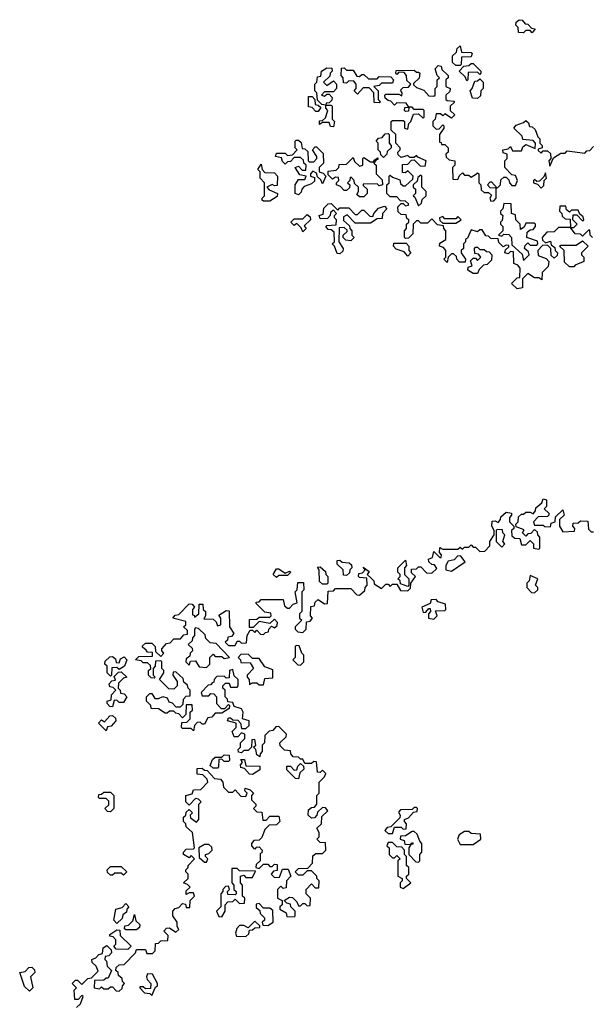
# Model space of a CAD drawing. Extents: x 1980017 to 2252640, y 74400 to 266395.
# Tile 210 of 256: x 2118820 to 2121435, y 179490 to 183990. Entities that reach past the tile are written whole.
import ezdxf

# ---------------------------------------------------------------- set-up
doc = ezdxf.new("R2010")
doc.units = 0

msp = doc.modelspace()

# ---------------------------------------------------------------- linework, layer by layer
at = {"layer": '0CON20XD'}
for points in [[(2121165, 183930), (2121155, 183940), (2121135, 183940), (2121125, 183930), (2121101.7, 183931.7), (2121100, 183955), (2121090, 183965), (2121091.7, 183978.3), (2121105, 183990), (2121118.3, 183988.3), (2121131.7, 183971.7), (2121145, 183970), (2121161.7, 183951.7), (2121178.3, 183948.3), (2121165, 183930)], [(2120835, 183780), (2120815, 183780), (2120800, 183795), (2120800, 183825), (2120818.3, 183841.7), (2120821.7, 183858.3), (2120835, 183870), (2120841.7, 183841.7), (2120885, 183840), (2120890, 183835), (2120885, 183820), (2120841.7, 183818.3), (2120840, 183785), (2120835, 183780)], [(2121440, 182995), (2121430, 183005), (2121428.3, 183028.3), (2121421.7, 183028.3), (2121395, 183000), (2121385, 183010), (2121361.7, 183011.7), (2121340, 183040), (2121285, 183040), (2121265, 183020), (2121231.7, 183018.3), (2121210, 182995), (2121211.7, 182981.7), (2121225, 182970), (2121248.3, 182978.3), (2121251.7, 182961.7), (2121268.3, 182948.3), (2121270, 182935), (2121280, 182925), (2121278.3, 182911.7), (2121265, 182900), (2121251.7, 182911.7), (2121250, 182945), (2121235, 182960), (2121211.7, 182958.3), (2121190, 182935), (2121191.7, 182911.7), (2121228.3, 182898.3), (2121240, 182885), (2121238.3, 182861.7), (2121210, 182835), (2121208.3, 182801.7), (2121195, 182810), (2121175, 182810), (2121145, 182830), (2121120, 182805), (2121120, 182765), (2121095, 182760), (2121070, 182785), (2121095, 182810), (2121108.3, 182811.7), (2121110, 182855), (2121098.3, 182868.3), (2121080, 182875), (2121078.3, 182928.3), (2121065, 182930), (2121055, 182920), (2121040, 182925), (2121041.7, 182938.3), (2121058.3, 182951.7), (2121058.3, 182958.3), (2121045, 182960), (2121031.7, 182951.7), (2121011.7, 182971.7), (2121008.3, 182988.3), (2120975, 182990), (2120965, 183000), (2120951.7, 183001.7), (2120935, 183030), (2120925, 183030), (2120915, 183020), (2120885, 183030), (2120868.3, 182991.7), (2120860, 182985), (2120860, 182975), (2120850, 182965), (2120850, 182945), (2120840, 182935), (2120840, 182925), (2120860, 182895), (2120858.3, 182881.7), (2120831.7, 182881.7), (2120820, 182895), (2120818.3, 182908.3), (2120805, 182920), (2120795, 182920), (2120780, 182905), (2120775, 182880), (2120760, 182895), (2120770, 182905), (2120770, 182935), (2120758.3, 182948.3), (2120740, 182955), (2120741.7, 182968.3), (2120770, 182985), (2120770, 183025), (2120760, 183035), (2120758.3, 183048.3), (2120731.7, 183051.7), (2120705, 183080), (2120685, 183060), (2120655, 183060), (2120645, 183070), (2120635, 183070), (2120620, 183055), (2120618.3, 183011.7), (2120598.3, 182991.7), (2120585, 182990), (2120580, 182995), (2120580, 183025), (2120590, 183035), (2120590, 183055), (2120600, 183065), (2120600, 183075), (2120591.7, 183081.7), (2120588.3, 183098.3), (2120565, 183100), (2120551.7, 183111.7), (2120550, 183135), (2120565, 183150), (2120575, 183150), (2120585, 183140), (2120598.3, 183141.7), (2120598.3, 183148.3), (2120585, 183160), (2120561.7, 183161.7), (2120545, 183180), (2120515, 183180), (2120500, 183195), (2120500, 183235), (2120510, 183245), (2120510, 183275), (2120515, 183280), (2120525, 183270), (2120558.3, 183258.3), (2120561.7, 183241.7), (2120575, 183230), (2120585, 183230), (2120618.3, 183261.7), (2120620, 183275), (2120595, 183300), (2120585, 183290), (2120571.7, 183291.7), (2120571.7, 183328.3), (2120595, 183330), (2120611.7, 183348.3), (2120625, 183350), (2120651.7, 183321.7), (2120675, 183320), (2120680, 183345), (2120641.7, 183361.7), (2120635, 183370), (2120625, 183360), (2120605, 183360), (2120595, 183370), (2120565, 183360), (2120551.7, 183371.7), (2120550, 183385), (2120560, 183395), (2120560, 183405), (2120540, 183425), (2120540, 183465), (2120520, 183485), (2120520, 183525), (2120525, 183530), (2120575, 183530), (2120580, 183525), (2120580, 183495), (2120595, 183490), (2120600, 183515), (2120610, 183525), (2120621.7, 183558.3), (2120645, 183560), (2120665, 183540), (2120670, 183545), (2120670, 183575), (2120665, 183580), (2120625, 183580), (2120615, 183590), (2120600, 183590), (2120598.3, 183571.7), (2120585, 183570), (2120580, 183575), (2120581.7, 183588.3), (2120600, 183590), (2120588.3, 183608.3), (2120545, 183610), (2120535, 183600), (2120518.3, 183618.3), (2120505, 183620), (2120491.7, 183631.7), (2120490, 183645), (2120495, 183650), (2120555, 183650), (2120568.3, 183641.7), (2120570, 183655), (2120561.7, 183668.3), (2120575, 183680), (2120598.3, 183681.7), (2120610, 183695), (2120591.7, 183711.7), (2120590, 183735), (2120578.3, 183748.3), (2120555, 183750), (2120545, 183740), (2120540, 183745), (2120541.7, 183758.3), (2120625, 183760), (2120635, 183750), (2120645, 183750), (2120650, 183745), (2120647, 183723), (2120621.7, 183698.3), (2120621.7, 183691.7), (2120635, 183680), (2120668.3, 183668.3), (2120691.7, 183641.7), (2120715, 183640), (2120720, 183645), (2120720, 183675), (2120730, 183685), (2120730, 183715), (2120740, 183725), (2120730, 183735), (2120720, 183765), (2120735, 183780), (2120748.3, 183778.3), (2120751.7, 183761.7), (2120780, 183735), (2120780, 183725), (2120770, 183715), (2120770, 183685), (2120790, 183675), (2120788.3, 183661.7), (2120770, 183645), (2120770, 183625), (2120775, 183620), (2120808.3, 183618.3), (2120808.3, 183611.7), (2120790, 183595), (2120790, 183575), (2120810, 183555), (2120795, 183540), (2120765, 183560), (2120755, 183550), (2120745, 183560), (2120725, 183560), (2120720, 183535), (2120710, 183525), (2120710, 183505), (2120725, 183490), (2120738.3, 183491.7), (2120755, 183510), (2120760, 183505), (2120760, 183495), (2120740, 183465), (2120740, 183430), (2120748.3, 183428.3), (2120750, 183420), (2120765, 183420), (2120780, 183405), (2120780, 183385), (2120770, 183375), (2120771.7, 183361.7), (2120785, 183350), (2120810, 183345), (2120810, 183325), (2120800, 183315), (2120801.7, 183261.7), (2120825, 183260), (2120831.7, 183278.3), (2120845, 183290), (2120855, 183280), (2120875, 183280), (2120885, 183270), (2120910, 183285)], [(2120865, 183710), (2120858.3, 183728.3), (2120830, 183755), (2120851.7, 183778.3), (2120875, 183780), (2120885, 183790), (2120895, 183790), (2120930, 183755), (2120930, 183745), (2120925, 183740), (2120915, 183750), (2120871.7, 183748.3), (2120870, 183715), (2120865, 183710)], [(2120255, 183500), (2120241.7, 183501.7), (2120235, 183520), (2120205, 183520), (2120191.7, 183511.7), (2120191.7, 183528.3), (2120205, 183530), (2120218.3, 183541.7), (2120230, 183575), (2120220, 183585), (2120220, 183600), (2120201.7, 183601.7), (2120181.7, 183621.7), (2120180, 183655), (2120170, 183665), (2120170, 183695), (2120180, 183705), (2120181.7, 183728.3), (2120198.3, 183731.7), (2120200, 183755), (2120225, 183770), (2120248.3, 183768.3), (2120250, 183755), (2120240, 183745), (2120238.3, 183731.7), (2120210, 183705), (2120225, 183690), (2120255, 183710), (2120270, 183695), (2120270, 183675), (2120255, 183660), (2120215, 183660), (2120200, 183645), (2120215, 183640), (2120225, 183650), (2120235, 183650), (2120250, 183635), (2120248.3, 183621.7), (2120235, 183610), (2120221.7, 183608.3), (2120220, 183600), (2120245, 183600), (2120250, 183595), (2120250, 183535), (2120260, 183525), (2120255, 183500)], [(2120465, 183610), (2120441.7, 183611.7), (2120440, 183655), (2120418.3, 183678.3), (2120391.7, 183678.3), (2120365, 183650), (2120350, 183665), (2120360, 183675), (2120360, 183695), (2120348.3, 183708.3), (2120325, 183710), (2120315, 183700), (2120301.7, 183701.7), (2120300, 183725), (2120290, 183735), (2120291.7, 183768.3), (2120305, 183770), (2120315, 183760), (2120345, 183760), (2120361.7, 183731.7), (2120375, 183730), (2120385, 183740), (2120395, 183740), (2120415, 183720), (2120455, 183720), (2120465, 183730), (2120518.3, 183728.3), (2120530, 183715), (2120525, 183700), (2120475, 183700), (2120465, 183690), (2120440, 183685), (2120460, 183665), (2120460, 183625), (2120470, 183615), (2120465, 183610)], [(2120915, 183630), (2120891.7, 183631.7), (2120880, 183665), (2120890, 183675), (2120901.7, 183708.3), (2120915, 183710), (2120925, 183720), (2120940, 183705), (2120940, 183675), (2120930, 183665), (2120928.3, 183641.7), (2120915, 183630)], [(2120185, 183570), (2120175, 183570), (2120158.3, 183588.3), (2120141.7, 183591.7), (2120141.7, 183638.3), (2120158.3, 183638.3), (2120170, 183625), (2120171.7, 183601.7), (2120185, 183600), (2120198.3, 183588.3), (2120185, 183570)], [(2120910, 183285), (2120915, 183290), (2120920, 183285), (2120920, 183245), (2120930, 183235), (2120931.7, 183211.7), (2120945, 183200), (2120965, 183200), (2120978.3, 183188.3), (2120970, 183175), (2120975, 183160), (2120988.3, 183161.7), (2121000, 183175), (2121000, 183220), (2120971.7, 183221.7), (2120960, 183235), (2120971.7, 183248.3), (2120978.3, 183248.3), (2121005, 183220), (2121020, 183235), (2121021.7, 183258.3), (2121035, 183270), (2121045, 183270), (2121058.3, 183258.3), (2121060, 183245), (2121071.7, 183231.7), (2121088.3, 183231.7), (2121097.5, 183255), (2121088.3, 183278.3), (2121071.7, 183281.7), (2121040, 183315), (2121040, 183345), (2121050, 183355), (2121050, 183375), (2121031.7, 183381.7), (2121030, 183395), (2121055, 183400), (2121065, 183410), (2121075, 183390), (2121115, 183390), (2121121.7, 183408.3), (2121135, 183420), (2121178.3, 183401.7), (2121180, 183425), (2121168.3, 183438.3), (2121121.7, 183441.7), (2121118.3, 183458.3), (2121080, 183495), (2121091.7, 183508.3), (2121125, 183520), (2121135, 183530), (2121148.3, 183518.3), (2121151.7, 183501.7), (2121165, 183500), (2121178.3, 183488.3), (2121190, 183455), (2121200, 183445), (2121200, 183425), (2121210, 183415), (2121210, 183405), (2121191.7, 183398.3), (2121191.7, 183391.7), (2121205, 183380), (2121215, 183390), (2121235, 183390), (2121248.3, 183378.3), (2121250, 183355), (2121240, 183345), (2121245, 183320), (2121261.7, 183358.3), (2121295, 183380), (2121315, 183380), (2121325, 183390), (2121405, 183380), (2121415, 183390), (2121428.3, 183391.7), (2121445, 183410)], [(2120485, 183360), (2120471.7, 183371.7), (2120470, 183385), (2120460, 183395), (2120460, 183425), (2120450, 183435), (2120461.7, 183448.3), (2120478.3, 183451.7), (2120491.7, 183468.3), (2120505, 183470), (2120510, 183465), (2120510, 183425), (2120520, 183415), (2120520, 183405), (2120501.7, 183388.3), (2120500, 183375), (2120485, 183360)], [(2120095, 183190), (2120080, 183195), (2120080, 183235), (2120095, 183260), (2120125, 183260), (2120130, 183275), (2120101.7, 183281.7), (2120080, 183315), (2120095, 183320), (2120111.7, 183301.7), (2120128.3, 183301.7), (2120130, 183325), (2120120, 183335), (2120118.3, 183348.3), (2120105, 183360), (2120075, 183360), (2120058.3, 183341.7), (2120045, 183340), (2120035, 183330), (2120021.7, 183341.7), (2120018.3, 183358.3), (2119990, 183365), (2119995, 183380), (2120035, 183380), (2120045, 183370), (2120068.3, 183371.7), (2120090, 183395), (2120080, 183405), (2120080, 183435), (2120085, 183440), (2120095, 183440), (2120108.3, 183428.3), (2120111.7, 183401.7), (2120125, 183400), (2120138.3, 183388.3), (2120140, 183345), (2120145, 183340), (2120165, 183340), (2120180, 183355), (2120180, 183365), (2120160, 183395), (2120171.7, 183408.3), (2120178.3, 183408.3), (2120208.3, 183378.3), (2120210, 183335), (2120190, 183315), (2120190, 183295), (2120208.3, 183288.3), (2120220, 183275), (2120205, 183240), (2120198.3, 183258.3), (2120181.7, 183271.7), (2120178.3, 183288.3), (2120161.7, 183298.3), (2120150, 183285), (2120150, 183275), (2120168.3, 183268.3), (2120168.3, 183251.7), (2120155, 183240), (2120121.7, 183228.3), (2120110, 183215), (2120108.3, 183201.7), (2120095, 183190)], [(2119965, 183160), (2119935, 183160), (2119930, 183165), (2119930, 183175), (2119940, 183185), (2119940, 183245), (2119920, 183265), (2119920, 183295), (2119910, 183305), (2119925, 183330), (2119930, 183305), (2119941.7, 183291.7), (2119985, 183290), (2120000, 183275), (2119998.3, 183231.7), (2119985, 183230), (2119975, 183237.5), (2119950, 183225), (2119961.7, 183211.7), (2120000, 183195), (2119998.3, 183181.7), (2119965, 183160)], [(2120395, 183180), (2120375, 183180), (2120361.7, 183191.7), (2120370, 183205), (2120370, 183225), (2120351.7, 183241.7), (2120350, 183255), (2120338.3, 183268.3), (2120331.7, 183268.3), (2120330, 183255), (2120320, 183245), (2120330, 183235), (2120328.3, 183221.7), (2120315, 183210), (2120305, 183210), (2120288.3, 183228.3), (2120270, 183235), (2120270, 183245), (2120280, 183255), (2120278.3, 183268.3), (2120265, 183270), (2120251.7, 183261.7), (2120231.7, 183281.7), (2120231.7, 183298.3), (2120268.3, 183301.7), (2120280, 183315), (2120281.7, 183328.3), (2120315, 183330), (2120345, 183360), (2120351.7, 183341.7), (2120375, 183320), (2120390, 183325), (2120390, 183355), (2120395, 183360), (2120425, 183340), (2120440, 183340), (2120441.7, 183348.3), (2120458.3, 183358.3), (2120458.3, 183351.7), (2120450, 183350), (2120440, 183335), (2120450, 183325), (2120450, 183285), (2120478.3, 183258.3), (2120480, 183235), (2120465, 183230), (2120455, 183240), (2120391.7, 183238.3), (2120391.7, 183231.7), (2120410, 183215), (2120410, 183195), (2120395, 183180)], [(2121205, 183220), (2121218.3, 183231.7), (2121220, 183255), (2121230, 183265), (2121225, 183290), (2121218.3, 183271.7), (2121198.3, 183251.7), (2121185, 183250), (2121175, 183260), (2121170, 183255), (2121170, 183245), (2121188.3, 183238.3), (2121205, 183220)], [(2120645, 183140), (2120658.3, 183151.7), (2120661.7, 183168.3), (2120680, 183185), (2120680, 183205), (2120660, 183225), (2120660, 183275), (2120655, 183280), (2120641.7, 183268.3), (2120638.3, 183251.7), (2120620, 183235), (2120620, 183225), (2120630, 183215), (2120630, 183195), (2120620, 183185), (2120628.3, 183178.3), (2120645, 183140)], [(2120285, 182920), (2120271.7, 182921.7), (2120260, 182955), (2120250, 182965), (2120260, 182975), (2120258.3, 183018.3), (2120245, 183030), (2120231.7, 183031.7), (2120220, 183045), (2120225, 183050), (2120268.3, 183051.7), (2120270, 183075), (2120260, 183085), (2120260, 183095), (2120270, 183105), (2120255, 183120), (2120241.7, 183108.3), (2120240, 183095), (2120228.3, 183081.7), (2120195, 183080), (2120190, 183095), (2120208.3, 183101.7), (2120211.7, 183128.3), (2120231.7, 183148.3), (2120245, 183150), (2120275, 183120), (2120285, 183130), (2120325, 183130), (2120355, 183100), (2120365, 183100), (2120385, 183120), (2120395, 183120), (2120421.7, 183091.7), (2120435, 183090), (2120440, 183105), (2120461.7, 183128.3), (2120488.3, 183138.3), (2120500, 183125), (2120480, 183105), (2120478.3, 183081.7), (2120455, 183080), (2120425, 183060), (2120355, 183060), (2120318.3, 183098.3), (2120301.7, 183088.3), (2120301.7, 183071.7), (2120328.3, 183048.3), (2120330, 183035), (2120340, 183025), (2120340, 183005), (2120350, 182995), (2120335, 182980), (2120311.7, 182981.7), (2120300, 182995), (2120300, 183005), (2120318.3, 183021.7), (2120318.3, 183028.3), (2120305, 183040), (2120281.7, 183038.3), (2120280, 182975), (2120300, 182945), (2120298.3, 182931.7), (2120285, 182920)], [(2121125, 182890), (2121150, 182915), (2121148.3, 182928.3), (2121130, 182945), (2121131.7, 182958.3), (2121145, 182970), (2121155, 182960), (2121185, 182960), (2121190, 182965), (2121188.3, 182978.3), (2121140, 182995), (2121141.7, 183018.3), (2121155, 183030), (2121168.3, 183031.7), (2121180, 183045), (2121180, 183055), (2121175, 183060), (2121135, 183060), (2121128.3, 183041.7), (2121111.7, 183031.7), (2121110, 183055), (2121090, 183075), (2121088.3, 183098.3), (2121070, 183105), (2121068.3, 183148.3), (2121035, 183150), (2121030, 183125), (2121020, 183115), (2121020, 183105), (2121030, 183095), (2121027, 183073), (2121020, 183065), (2121020, 183055), (2121030, 183045), (2121030, 183025), (2121010, 183005), (2121025, 183000), (2121035, 183010), (2121058.3, 183008.3), (2121070, 182995), (2121071.7, 182961.7), (2121118.3, 182918.3), (2121125, 182890)], [(2121355, 183040), (2121370, 183055), (2121350, 183075), (2121351.7, 183098.3), (2121368.3, 183098.3), (2121395, 183070), (2121400, 183075), (2121398.3, 183088.3), (2121381.7, 183101.7), (2121375, 183120), (2121345, 183120), (2121335, 183110), (2121321.7, 183121.7), (2121318.3, 183138.3), (2121291.7, 183138.3), (2121290, 183115), (2121300, 183105), (2121301.7, 183091.7), (2121315, 183080), (2121338.3, 183078.3), (2121340, 183040), (2121355, 183040)], [(2120115, 183020), (2120108.3, 183038.3), (2120088.3, 183058.3), (2120075, 183050), (2120060, 183065), (2120075, 183080), (2120115, 183080), (2120135, 183100), (2120148.3, 183088.3), (2120150, 183075), (2120121.7, 183048.3), (2120130, 183035), (2120115, 183020)], [(2120815, 183060), (2120840, 183075), (2120825, 183090), (2120815, 183080), (2120765, 183080), (2120755, 183090), (2120740, 183085), (2120741.7, 183071.7), (2120755, 183060), (2120815, 183060)], [(2121355, 182860), (2121335, 182860), (2121311.7, 182881.7), (2121310, 182935), (2121290, 182955), (2121295, 182960), (2121365, 182960), (2121395, 182980), (2121420, 182955), (2121390, 182925), (2121390, 182915), (2121400, 182905), (2121400, 182885), (2121361.7, 182868.3), (2121355, 182860)], [(2120595, 182910), (2120578.3, 182928.3), (2120541.7, 182941.7), (2120530, 182955), (2120531.7, 182968.3), (2120588.3, 182968.3), (2120600, 182955), (2120600, 182935), (2120610, 182925), (2120595, 182910)], [(2120915, 182830), (2120895, 182830), (2120870, 182845), (2120871.7, 182858.3), (2120890, 182865), (2120881.7, 182888.3), (2120895, 182900), (2120905, 182900), (2120915, 182890), (2120930, 182905), (2120918.3, 182918.3), (2120901.7, 182921.7), (2120900, 182945), (2120905, 182950), (2120915, 182950), (2120925, 182940), (2120945, 182940), (2120955, 182930), (2120968.3, 182928.3), (2120980, 182915), (2120978.3, 182891.7), (2120958.3, 182871.7), (2120941.7, 182868.3), (2120921.7, 182848.3), (2120915, 182830)], [(2119398.3, 181108.3), (2119381.7, 181121.7), (2119381.7, 181128.3), (2119395, 181140), (2119425, 181140), (2119440, 181125), (2119441.7, 181101.7), (2119465, 181080), (2119480, 181095), (2119470, 181105), (2119470, 181115), (2119491.7, 181138.3), (2119508.3, 181141.7), (2119525, 181160), (2119555, 181160), (2119571.7, 181178.3), (2119588.3, 181181.7), (2119588.3, 181198.3), (2119570, 181215), (2119580, 181225), (2119580, 181240), (2119520, 181255), (2119531.7, 181268.3), (2119548.3, 181271.7), (2119595, 181320), (2119608.3, 181318.3), (2119620, 181305), (2119610, 181295), (2119610, 181270), (2119618.3, 181268.3), (2119620, 181260), (2119640, 181275), (2119641.7, 181318.3), (2119658.3, 181318.3), (2119660, 181295), (2119670, 181285), (2119670, 181265), (2119661.7, 181251.7), (2119705, 181250), (2119718.3, 181238.3), (2119725, 181220), (2119740, 181225), (2119740, 181255), (2119731.7, 181268.3), (2119765, 181290), (2119778.3, 181288.3), (2119780, 181215), (2119800, 181185), (2119788.3, 181171.7), (2119771.7, 181168.3), (2119770, 181155), (2119760, 181145), (2119775, 181130), (2119805, 181130), (2119815, 181150), (2119825, 181150), (2119835, 181140), (2119858.3, 181141.7), (2119860, 181175), (2119875, 181200), (2119885, 181200), (2119895, 181190), (2119905, 181200), (2119921.7, 181181.7), (2119935, 181180), (2119945, 181190), (2119958.3, 181191.7), (2119960, 181205), (2119971.7, 181218.3), (2119985, 181210), (2119998.3, 181221.7), (2120000, 181235), (2119985, 181250), (2119965, 181230), (2119915, 181240), (2119888.3, 181211.7), (2119871.7, 181211.7), (2119871.7, 181248.3), (2119905, 181250), (2119915, 181260), (2119965, 181260), (2119970, 181265), (2119968.3, 181278.3), (2119941.7, 181281.7), (2119901.7, 181321.7), (2119901.7, 181328.3), (2119915, 181330), (2119925, 181340), (2120025, 181340), (2120031.7, 181311.7), (2120045, 181300), (2120055, 181300), (2120071.7, 181318.3), (2120090, 181325), (2120080, 181375), (2120090, 181385), (2120091.7, 181418.3), (2120118.3, 181418.3), (2120120, 181385), (2120110, 181375), (2120110, 181285), (2120100, 181275), (2120100, 181255), (2120110, 181245), (2120080, 181215), (2120080, 181205), (2120091.7, 181191.7), (2120115, 181190), (2120130, 181205), (2120131.7, 181238.3), (2120148.3, 181241.7), (2120160, 181255), (2120150, 181265), (2120151.7, 181308.3), (2120168.3, 181311.7), (2120171.7, 181328.3), (2120185, 181340), (2120215, 181320), (2120228.3, 181321.7), (2120231.7, 181378.3), (2120255, 181380), (2120265, 181390), (2120335, 181390), (2120361.7, 181361.7), (2120375, 181360), (2120398.3, 181381.7), (2120400, 181395), (2120410, 181405), (2120408.3, 181438.3), (2120375, 181440), (2120370, 181445), (2120371.7, 181458.3), (2120388.3, 181461.7), (2120400, 181475), (2120391.7, 181488.3), (2120418.3, 181468.3), (2120410, 181455), (2120428.3, 181438.3), (2120440, 181425), (2120441.7, 181411.7), (2120475, 181390), (2120495, 181410), (2120505, 181410), (2120515, 181400), (2120525, 181410), (2120545, 181410), (2120561.7, 181381.7), (2120595, 181380), (2120608.3, 181391.7), (2120610, 181415), (2120630, 181445), (2120611.7, 181461.7), (2120611.7, 181478.3), (2120635, 181480), (2120645, 181490), (2120655, 181490), (2120681.7, 181461.7), (2120705, 181460), (2120728.3, 181481.7), (2120718.3, 181498.3), (2120705, 181500), (2120691.7, 181511.7), (2120690, 181525), (2120708.3, 181531.7), (2120715, 181560), (2120741.7, 181531.7), (2120748.3, 181531.7), (2120750, 181545), (2120740, 181555), (2120741.7, 181578.3), (2120755, 181570), (2120825, 181570), (2120835, 181580), (2120845, 181570), (2120855, 181580), (2120875, 181580), (2120885, 181590), (2120895, 181580), (2120905, 181580), (2120925, 181560), (2120948.3, 181561.7), (2120970, 181585), (2120970, 181605), (2120990, 181635), (2120990, 181655), (2120980, 181675), (2120981.7, 181698.3), (2120995, 181700), (2121008.3, 181691.7), (2121020, 181705), (2121021.7, 181718.3), (2121045, 181740), (2121070, 181735), (2121070, 181725), (2121060, 181715), (2121060, 181695), (2121080, 181675), (2121080, 181665), (2121070, 181655), (2121071.7, 181631.7), (2121085, 181620), (2121108.3, 181618.3), (2121115, 181590), (2121135, 181590), (2121155, 181610), (2121170, 181595), (2121170, 181575), (2121195, 181570), (2121200, 181575), (2121200, 181625), (2121190, 181635), (2121188.3, 181648.3), (2121175, 181660), (2121158.3, 181641.7), (2121145, 181640), (2121135, 181630), (2121120, 181645), (2121128.3, 181658.3), (2121091.7, 181671.7), (2121090, 181685), (2121100, 181695), (2121101.7, 181718.3), (2121115, 181730), (2121125, 181730), (2121135, 181740), (2121155, 181740), (2121168.3, 181731.7), (2121180, 181745), (2121181.7, 181758.3), (2121208.3, 181781.7), (2121215, 181800), (2121230, 181795), (2121230, 181765), (2121220, 181755), (2121240, 181735), (2121240, 181725), (2121235, 181720), (2121191.7, 181718.3), (2121170, 181695), (2121175, 181680), (2121215, 181680), (2121223, 181673), (2121248.3, 181671.7), (2121251.7, 181688.3), (2121270, 181695), (2121271.7, 181718.3), (2121305, 181750), (2121310, 181725), (2121290, 181705), (2121290, 181675), (2121305, 181650), (2121358.3, 181651.7), (2121360, 181665), (2121350, 181675), (2121351.7, 181688.3), (2121375, 181690), (2121385, 181700), (2121418.3, 181698.3), (2121421.7, 181661.7), (2121435, 181650), (2121445, 181650)], [(2121025, 181580), (2121040, 181595), (2121030, 181605), (2121040, 181635), (2121030, 181645), (2121028.3, 181658.3), (2121005, 181660), (2121000, 181655), (2121000, 181605), (2121025, 181580)], [(2120795, 181470), (2120858.3, 181511.7), (2120838.3, 181538.3), (2120825, 181540), (2120808.3, 181521.7), (2120780, 181515), (2120770, 181495), (2120770, 181475), (2120795, 181470)], [(2120225, 181410), (2120205, 181410), (2120191.7, 181421.7), (2120190, 181475), (2120181.7, 181488.3), (2120195, 181490), (2120218.3, 181468.3), (2120220, 181455), (2120230, 181445), (2120230, 181415), (2120225, 181410)], [(2120315, 181450), (2120301.7, 181451.7), (2120300, 181475), (2120271.7, 181501.7), (2120271.7, 181518.3), (2120285, 181520), (2120295, 181510), (2120327, 181507), (2120338.3, 181498.3), (2120340, 181485), (2120330, 181475), (2120328.3, 181461.7), (2120315, 181450)], [(2120595, 181400), (2120561.7, 181411.7), (2120560, 181425), (2120550, 181435), (2120560, 181445), (2120560, 181455), (2120550, 181465), (2120550, 181485), (2120585, 181520), (2120590, 181495), (2120580, 181485), (2120580, 181455), (2120600, 181435), (2120600, 181405), (2120595, 181400)], [(2119995, 181440), (2119980, 181455), (2119995, 181480), (2120005, 181480), (2120035, 181460), (2120055, 181470), (2120060, 181465), (2120045, 181450), (2120005, 181450), (2119995, 181440)], [(2121175, 181370), (2121190, 181385), (2121190, 181395), (2121180, 181405), (2121190, 181435), (2121155, 181450), (2121150, 181425), (2121140, 181415), (2121140, 181395), (2121161.7, 181371.7), (2121175, 181370)], [(2120715, 181250), (2120730, 181265), (2120721.7, 181288.3), (2120765, 181290), (2120770, 181295), (2120768.3, 181318.3), (2120735, 181330), (2120725, 181340), (2120701.7, 181338.3), (2120698.3, 181321.7), (2120660, 181305), (2120665, 181280), (2120678.3, 181281.7), (2120691.7, 181298.3), (2120698.3, 181298.3), (2120700, 181285), (2120690, 181275), (2120690, 181255), (2120715, 181250)], [(2119675, 181030), (2119690, 181045), (2119690, 181075), (2119705, 181090), (2119715, 181080), (2119745, 181080), (2119755, 181070), (2119780, 181075), (2119718.3, 181138.3), (2119691.7, 181141.7), (2119671.7, 181161.7), (2119668.3, 181178.3), (2119638.3, 181208.3), (2119625, 181210), (2119620, 181205), (2119620, 181175), (2119610, 181165), (2119608.3, 181151.7), (2119590, 181135), (2119608.3, 181118.3), (2119610, 181105), (2119600, 181095), (2119598.3, 181081.7), (2119581.7, 181068.3), (2119580, 181055), (2119595, 181040), (2119601.7, 181058.3), (2119625, 181060), (2119641.7, 181031.7), (2119675, 181030)], [(2120105, 181040), (2120120, 181055), (2120120, 181085), (2120110, 181095), (2120098.3, 181128.3), (2120085, 181130), (2120080, 181125), (2120080, 181075), (2120070, 181065), (2120091.7, 181041.7), (2120105, 181040)], [(2119218.3, 179758.3), (2119238.3, 179738.3), (2119240, 179725), (2119228.3, 179711.7), (2119211.7, 179708.3), (2119210, 179695), (2119217, 179687), (2119220, 179665), (2119240, 179645), (2119225, 179610), (2119215, 179610), (2119205, 179600), (2119161.7, 179598.3), (2119160, 179565), (2119185, 179560), (2119195, 179570), (2119205, 179560), (2119225, 179560), (2119235, 179570), (2119245, 179570), (2119261.7, 179551.7), (2119275, 179550), (2119288.3, 179561.7), (2119290, 179575), (2119300, 179585), (2119290, 179595), (2119288.3, 179608.3), (2119271.7, 179621.7), (2119270, 179635), (2119260, 179645), (2119261.7, 179658.3), (2119275, 179670), (2119298.3, 179671.7), (2119350, 179725), (2119355, 179740), (2119395, 179740), (2119401.7, 179721.7), (2119428.3, 179721.7), (2119440, 179735), (2119441.7, 179768.3), (2119455, 179770), (2119465, 179780), (2119498.3, 179781.7), (2119500, 179805), (2119480, 179825), (2119491.7, 179838.3), (2119505, 179840), (2119535, 179820), (2119548.3, 179831.7), (2119540, 179845), (2119540, 179865), (2119520, 179895), (2119520, 179915), (2119531.7, 179928.3), (2119548.3, 179931.7), (2119565, 179950), (2119578.3, 179948.3), (2119581.7, 179931.7), (2119598.3, 179931.7), (2119600, 179965), (2119620, 179985), (2119615, 180000), (2119595, 180000), (2119581.7, 179991.7), (2119581.7, 180008.3), (2119600, 180025), (2119588.3, 180038.3), (2119570, 180045), (2119590, 180065), (2119590, 180085), (2119580, 180095), (2119580, 180105), (2119590, 180115), (2119590, 180125), (2119620, 180155), (2119605, 180170), (2119595, 180160), (2119570, 180175), (2119570, 180185), (2119581.7, 180198.3), (2119615, 180200), (2119620, 180205), (2119610, 180275), (2119581.7, 180301.7), (2119580, 180315), (2119570, 180325), (2119570, 180345), (2119580, 180355), (2119581.7, 180368.3), (2119595, 180380), (2119610, 180365), (2119600, 180355), (2119601.7, 180341.7), (2119628.3, 180321.7), (2119640, 180335), (2119640, 180405), (2119650, 180415), (2119638.3, 180428.3), (2119625, 180430), (2119595, 180400), (2119580, 180415), (2119580, 180445), (2119608.3, 180451.7), (2119615, 180470), (2119648.3, 180471.7), (2119680, 180505), (2119678.3, 180518.3), (2119658.3, 180538.3), (2119631.7, 180541.7), (2119631.7, 180568.3), (2119655, 180570), (2119665, 180560), (2119678.3, 180558.3), (2119711.7, 180521.7), (2119738.3, 180518.3), (2119750, 180505), (2119751.7, 180481.7), (2119775, 180460), (2119795, 180460), (2119805, 180470), (2119831.7, 180441.7), (2119855, 180440), (2119860, 180455), (2119850, 180465), (2119851.7, 180478.3), (2119875, 180470), (2119890, 180455), (2119880, 180445), (2119880, 180425), (2119900, 180405), (2119900, 180395), (2119890, 180385), (2119905, 180370), (2119928.3, 180368.3), (2119931.7, 180331.7), (2119948.3, 180331.7), (2119965, 180350), (2120005, 180350), (2120010, 180325), (2120000, 180315), (2119995, 180310), (2119961.7, 180308.3), (2119941.7, 180288.3), (2119928.3, 180251.7), (2119915, 180240), (2119891.7, 180238.3), (2119880, 180225), (2119880, 180215), (2119891.7, 180201.7), (2119900, 180200), (2119901.7, 180208.3), (2119915, 180210), (2119930, 180195), (2119928.3, 180181.7), (2119920, 180180), (2119920, 180145), (2119901.7, 180128.3), (2119900, 180115), (2119915, 180110), (2119935, 180130), (2119955, 180130), (2119965, 180120), (2119975, 180120), (2119985, 180130), (2119998.3, 180128.3), (2119998.3, 180101.7), (2119981.7, 180098.3), (2119970, 180085), (2119985, 180070), (2120008.3, 180071.7), (2120022.5, 180107.5), (2120048.3, 180108.3), (2120060, 180075), (2120040, 180055), (2120038.3, 180021.7), (2120025, 180020), (2120015, 180030), (2120000, 180015), (2120000, 179975), (2120020, 179965), (2120020, 179945), (2120010, 179935), (2120010, 179925), (2120038.3, 179908.3), (2120041.7, 179891.7), (2120075, 179890), (2120080, 179895), (2120080, 179915), (2120060, 179935), (2120058.3, 179948.3), (2120041.7, 179951.7), (2120030, 179965), (2120055, 179980), (2120068.3, 179978.3), (2120088.3, 179958.3), (2120095, 179940), (2120105, 179940), (2120115, 179950), (2120125, 179950), (2120135, 179940), (2120148.3, 179941.7), (2120150, 179975), (2120130, 179995), (2120130, 180015), (2120155, 180040), (2120171.7, 180021.7), (2120188.3, 180021.7), (2120190, 180055), (2120180, 180065), (2120180, 180075), (2120155, 180100), (2120135, 180100), (2120115, 180080), (2120095, 180080), (2120080, 180095), (2120095, 180110), (2120138.3, 180111.7), (2120160, 180135), (2120161.7, 180168.3), (2120175, 180180), (2120205, 180180), (2120220, 180195), (2120218.3, 180228.3), (2120195, 180230), (2120180, 180245), (2120190, 180255), (2120190, 180275), (2120180, 180295), (2120200, 180315), (2120201.7, 180348.3), (2120230, 180375), (2120218.3, 180388.3), (2120205, 180390), (2120181.7, 180368.3), (2120180, 180355), (2120168.3, 180341.7), (2120155, 180340), (2120140, 180355), (2120141.7, 180378.3), (2120155, 180390), (2120168.3, 180391.7), (2120180, 180405), (2120180, 180445), (2120190, 180455), (2120190, 180505), (2120215, 180530), (2120220, 180545), (2120205, 180560), (2120195, 180550), (2120181.7, 180551.7), (2120178.3, 180598.3), (2120165, 180600), (2120155, 180590), (2120125, 180590), (2120115, 180610), (2120105, 180610), (2120095, 180620), (2120071.7, 180621.7), (2120060, 180635), (2120058.3, 180648.3), (2120031.7, 180651.7), (2120011.7, 180671.7), (2120010, 180685), (2120038.3, 180711.7), (2120040, 180725), (2120005, 180760), (2119991.7, 180758.3), (2119978.3, 180741.7), (2119961.7, 180738.3), (2119941.7, 180718.3), (2119940, 180685), (2119930, 180675), (2119930, 180645), (2119920, 180635), (2119918.3, 180621.7), (2119905, 180630), (2119900, 180655), (2119890, 180665), (2119900, 180675), (2119895, 180700), (2119881.7, 180698.3), (2119880, 180665), (2119865, 180650), (2119845, 180650), (2119835, 180640), (2119821.7, 180641.7), (2119820, 180655), (2119830, 180665), (2119830, 180685), (2119850, 180705), (2119850, 180725), (2119835, 180730), (2119818.3, 180711.7), (2119801.7, 180711.7), (2119792.5, 180737.5), (2119810, 180755), (2119810, 180775), (2119770, 180785), (2119775, 180800), (2119785, 180800), (2119795, 180790), (2119818.3, 180788.3), (2119830, 180775), (2119835, 180750), (2119855, 180750), (2119870, 180765), (2119870, 180785), (2119840, 180795), (2119842.5, 180825), (2119835, 180840), (2119801.7, 180851.7), (2119795, 180870), (2119771.7, 180871.7), (2119770, 180885), (2119760, 180895), (2119760, 180925), (2119750, 180935), (2119750, 180945), (2119761.7, 180958.3), (2119778.3, 180958.3), (2119785, 180940), (2119815, 180940), (2119820, 180945), (2119820, 180975), (2119801.7, 180991.7), (2119795, 181020), (2119780, 181015), (2119778.3, 180981.7), (2119765, 180980), (2119755, 180990), (2119721.7, 180988.3), (2119710, 180975), (2119708.3, 180961.7), (2119700, 180960), (2119695, 180950), (2119681.7, 180948.3), (2119650, 180915), (2119655, 180900), (2119685, 180900), (2119695, 180910), (2119708.3, 180908.3), (2119720, 180895), (2119720, 180865), (2119741.7, 180841.7), (2119758.3, 180841.7), (2119775, 180860), (2119780, 180855), (2119778.3, 180841.7), (2119745, 180820), (2119715, 180820), (2119698.3, 180801.7), (2119680, 180800), (2119665, 180770), (2119655, 180770), (2119645, 180780), (2119631.7, 180778.3), (2119620, 180765), (2119615, 180740), (2119605, 180750), (2119565, 180750), (2119560, 180755), (2119561.7, 180778.3), (2119585, 180780), (2119600, 180795), (2119600, 180825), (2119610, 180835), (2119608.3, 180858.3), (2119581.7, 180858.3), (2119580, 180815), (2119565, 180800), (2119548.3, 180818.3), (2119535, 180820), (2119525, 180830), (2119505, 180830), (2119495, 180820), (2119485, 180820), (2119455, 180840), (2119421.7, 180841.7), (2119420, 180855), (2119400, 180875), (2119400, 180895), (2119415, 180910), (2119425, 180910), (2119438.3, 180888.3), (2119455, 180887.5), (2119475, 180897.5), (2119495, 180890), (2119501.7, 180871.7), (2119518.3, 180868.3), (2119535, 180850), (2119555, 180850), (2119568.3, 180861.7), (2119570, 180885), (2119581.7, 180898.3), (2119600, 180900), (2119600, 180925), (2119590, 180935), (2119588.3, 180948.3), (2119571.7, 180961.7), (2119568.3, 180978.3), (2119535, 181010), (2119521.7, 181008.3), (2119520, 180995), (2119540, 180965), (2119540, 180945), (2119525, 180930), (2119501.7, 180931.7), (2119460, 180975), (2119480, 181005), (2119480, 181015), (2119470, 181025), (2119470, 181055), (2119465, 181060), (2119441.7, 181058.3), (2119440, 181035), (2119430, 181025), (2119430, 180995), (2119440, 180985), (2119435, 180980), (2119421.7, 180981.7), (2119410, 180995), (2119410, 181015), (2119420, 181025), (2119418.3, 181038.3), (2119405, 181050), (2119385, 181050), (2119375, 181060), (2119350, 181065), (2119365, 181080), (2119428.3, 181081.7), (2119428.3, 181098.3), (2119405, 181100), (2119398.3, 181108.3)], [(2119235, 180990), (2119220, 181005), (2119220, 181035), (2119210, 181045), (2119211.7, 181058.3), (2119231.7, 181078.3), (2119245, 181080), (2119258.3, 181068.3), (2119261.7, 181051.7), (2119275, 181050), (2119281.7, 181068.3), (2119298.3, 181078.3), (2119310, 181065), (2119300, 181035), (2119275, 181020), (2119265, 181030), (2119241.7, 181028.3), (2119240, 180995), (2119235, 180990)], [(2119935, 180950), (2119941.7, 180978.3), (2119978.3, 180981.7), (2119978.3, 181018.3), (2119941.7, 181031.7), (2119915, 181070), (2119885, 181070), (2119865, 181090), (2119831.7, 181088.3), (2119820, 181075), (2119830, 181065), (2119831.7, 181051.7), (2119875, 181050), (2119890, 181025), (2119860, 180995), (2119860, 180985), (2119870, 180975), (2119871.7, 180951.7), (2119885, 180960), (2119905, 180960), (2119915, 180950), (2119935, 180950)], [(2119245, 180850), (2119231.7, 180851.7), (2119220, 180865), (2119220, 180875), (2119238.3, 180881.7), (2119240, 180905), (2119260, 180925), (2119248.3, 180938.3), (2119231.7, 180941.7), (2119230, 180955), (2119241.7, 180968.3), (2119258.3, 180971.7), (2119251.7, 180988.3), (2119271.7, 181008.3), (2119285, 181010), (2119310, 180985), (2119295, 180980), (2119271.7, 180958.3), (2119270, 180935), (2119280, 180925), (2119281.7, 180911.7), (2119298.3, 180908.3), (2119310, 180895), (2119295, 180870), (2119275, 180870), (2119265, 180880), (2119251.7, 180878.3), (2119245, 180850)], [(2119215, 180740), (2119180, 180775), (2119195, 180790), (2119208.3, 180781.7), (2119231.7, 180808.3), (2119245, 180810), (2119258.3, 180798.3), (2119260, 180785), (2119238.3, 180761.7), (2119221.7, 180758.3), (2119215, 180740)], [(2119725, 180570), (2119705, 180570), (2119691.7, 180581.7), (2119701.7, 180608.3), (2119715, 180620), (2119745, 180620), (2119755, 180630), (2119778.3, 180628.3), (2119780, 180605), (2119775, 180600), (2119755, 180600), (2119745, 180610), (2119731.7, 180608.3), (2119730, 180575), (2119725, 180570)], [(2119885, 180540), (2119871.7, 180541.7), (2119848.3, 180568.3), (2119831.7, 180571.7), (2119830, 180585), (2119840, 180595), (2119831.7, 180608.3), (2119848.3, 180608.3), (2119855, 180580), (2119918.3, 180578.3), (2119918.3, 180561.7), (2119885, 180540)], [(2120095, 180520), (2120081.7, 180521.7), (2120041.7, 180561.7), (2120041.7, 180578.3), (2120058.3, 180578.3), (2120075, 180560), (2120088.3, 180561.7), (2120091.7, 180578.3), (2120105, 180590), (2120118.3, 180578.3), (2120120, 180565), (2120101.7, 180548.3), (2120095, 180520)], [(2119235, 180370), (2119221.7, 180371.7), (2119210, 180385), (2119228.3, 180401.7), (2119228.3, 180418.3), (2119215, 180430), (2119185, 180430), (2119180, 180435), (2119181.7, 180448.3), (2119195, 180450), (2119205, 180460), (2119235, 180460), (2119250, 180445), (2119250, 180385), (2119235, 180370)], [(2120525, 180270), (2120535, 180300), (2120565, 180300), (2120575, 180290), (2120588.3, 180291.7), (2120590, 180315), (2120580, 180325), (2120580, 180335), (2120598.3, 180341.7), (2120621.7, 180368.3), (2120638.3, 180371.7), (2120640, 180385), (2120635, 180390), (2120625, 180390), (2120615, 180380), (2120561.7, 180378.3), (2120552.5, 180367.5), (2120560, 180355), (2120558.3, 180341.7), (2120518.3, 180301.7), (2120501.7, 180298.3), (2120490, 180285), (2120505, 180270), (2120525, 180270)], [(2120645, 180140), (2120650, 180145), (2120650, 180175), (2120660, 180185), (2120660, 180225), (2120650, 180235), (2120638.3, 180268.3), (2120625, 180280), (2120615, 180280), (2120585, 180260), (2120561.7, 180258.3), (2120560, 180245), (2120578.3, 180238.3), (2120581.7, 180221.7), (2120610, 180220), (2120611.7, 180228.3), (2120618.3, 180228.3), (2120618.3, 180221.7), (2120610, 180220), (2120600, 180205), (2120600, 180175), (2120631.7, 180141.7), (2120645, 180140)], [(2120895, 180220), (2120930, 180245), (2120928.3, 180268.3), (2120885, 180270), (2120875, 180280), (2120855, 180280), (2120830, 180265), (2120822.5, 180245), (2120835, 180220), (2120895, 180220)], [(2120575, 180020), (2120610, 180045), (2120590, 180065), (2120590, 180075), (2120600, 180085), (2120600, 180115), (2120590, 180125), (2120590, 180165), (2120580, 180175), (2120580, 180195), (2120568.3, 180208.3), (2120545, 180210), (2120525, 180230), (2120505, 180230), (2120500, 180215), (2120510, 180205), (2120510, 180175), (2120525, 180160), (2120535, 180160), (2120545, 180170), (2120560, 180155), (2120550, 180145), (2120550, 180075), (2120570, 180065), (2120570, 180055), (2120560, 180045), (2120560, 180025), (2120575, 180020)], [(2119675, 180140), (2119680, 180155), (2119670, 180165), (2119670, 180175), (2119685, 180180), (2119700, 180195), (2119698.3, 180208.3), (2119685, 180220), (2119665, 180220), (2119640, 180205), (2119641.7, 180161.7), (2119665, 180140), (2119675, 180140)], [(2119295, 180080), (2119285, 180090), (2119255, 180090), (2119245, 180080), (2119235, 180080), (2119221.7, 180091.7), (2119220, 180105), (2119235, 180120), (2119285, 180120), (2119310, 180095), (2119295, 180080)], [(2119745, 179890), (2119760, 179915), (2119760, 179945), (2119771.7, 179958.3), (2119795, 179960), (2119805, 179970), (2119825, 179950), (2119848.3, 179951.7), (2119850, 179975), (2119840, 179985), (2119840, 180035), (2119830, 180045), (2119830, 180075), (2119845, 180080), (2119855, 180070), (2119885, 180070), (2119898.3, 180098.3), (2119825, 180100), (2119815, 180110), (2119790, 180110), (2119790, 180045), (2119800, 180035), (2119800, 180015), (2119810, 180005), (2119810, 179995), (2119805, 179990), (2119771.7, 179991.7), (2119770, 180005), (2119780, 180015), (2119775, 180030), (2119761.7, 180028.3), (2119750, 180015), (2119750, 180005), (2119740, 179995), (2119740, 179935), (2119720, 179915), (2119731.7, 179891.7), (2119745, 179890)], [(2119265, 179860), (2119250, 179875), (2119260, 179925), (2119288.3, 179931.7), (2119305, 179950), (2119320, 179935), (2119310, 179925), (2119308.3, 179911.7), (2119291.7, 179898.3), (2119288.3, 179881.7), (2119265, 179860)], [(2119955, 179850), (2119980, 179865), (2119978.3, 179918.3), (2119965, 179930), (2119935, 179930), (2119915, 179950), (2119901.7, 179948.3), (2119901.7, 179931.7), (2119918.3, 179918.3), (2119920, 179905), (2119940, 179885), (2119940, 179875), (2119930, 179865), (2119931.7, 179851.7), (2119955, 179850)], [(2119355, 179830), (2119305, 179830), (2119300, 179835), (2119301.7, 179848.3), (2119318.3, 179851.7), (2119338.3, 179871.7), (2119345, 179900), (2119351.7, 179871.7), (2119370, 179855), (2119368.3, 179841.7), (2119355, 179830)], [(2119855, 179800), (2119868.3, 179811.7), (2119871.7, 179828.3), (2119885, 179830), (2119895, 179840), (2119918.3, 179841.7), (2119918.3, 179848.3), (2119895, 179870), (2119865, 179840), (2119845, 179850), (2119825, 179850), (2119813, 179837), (2119807.5, 179815), (2119811.7, 179801.7), (2119855, 179800)], [(2119315, 179740), (2119261.7, 179741.7), (2119250, 179755), (2119260, 179765), (2119260, 179785), (2119248.3, 179798.3), (2119231.7, 179801.7), (2119231.7, 179808.3), (2119265, 179830), (2119278.3, 179828.3), (2119280, 179805), (2119330, 179755), (2119315, 179740)], [(2119080, 179475), (2119098.3, 179491.7), (2119110, 179525), (2119105, 179530), (2119088.3, 179511.7), (2119071.7, 179511.7), (2119070, 179555), (2119080, 179565), (2119060, 179585), (2119075, 179600), (2119085, 179600), (2119105, 179580), (2119131.7, 179608.3), (2119148.3, 179611.7), (2119178.3, 179641.7), (2119170, 179665), (2119151.7, 179681.7), (2119150, 179695), (2119168.3, 179701.7), (2119181.7, 179718.3), (2119198.3, 179721.7), (2119201.7, 179748.3), (2119218.3, 179758.3)], [(2118865, 179550), (2118841.7, 179571.7), (2118820, 179635), (2118845, 179640), (2118861.7, 179658.3), (2118875, 179660), (2118888.3, 179648.3), (2118890, 179635), (2118870, 179615), (2118880, 179565), (2118865, 179550)], [(2119425, 179530), (2119441.7, 179568.3), (2119450, 179575), (2119450, 179585), (2119428.3, 179628.3), (2119405, 179630), (2119400, 179615), (2119403, 179603), (2119420, 179585), (2119418.3, 179561.7), (2119395, 179560), (2119385, 179570), (2119370, 179570), (2119370, 179565), (2119391.7, 179541.7), (2119415, 179540), (2119425, 179530)]]:
    msp.add_lwpolyline(points, dxfattribs=at)

doc.saveas('drawing.dxf')
